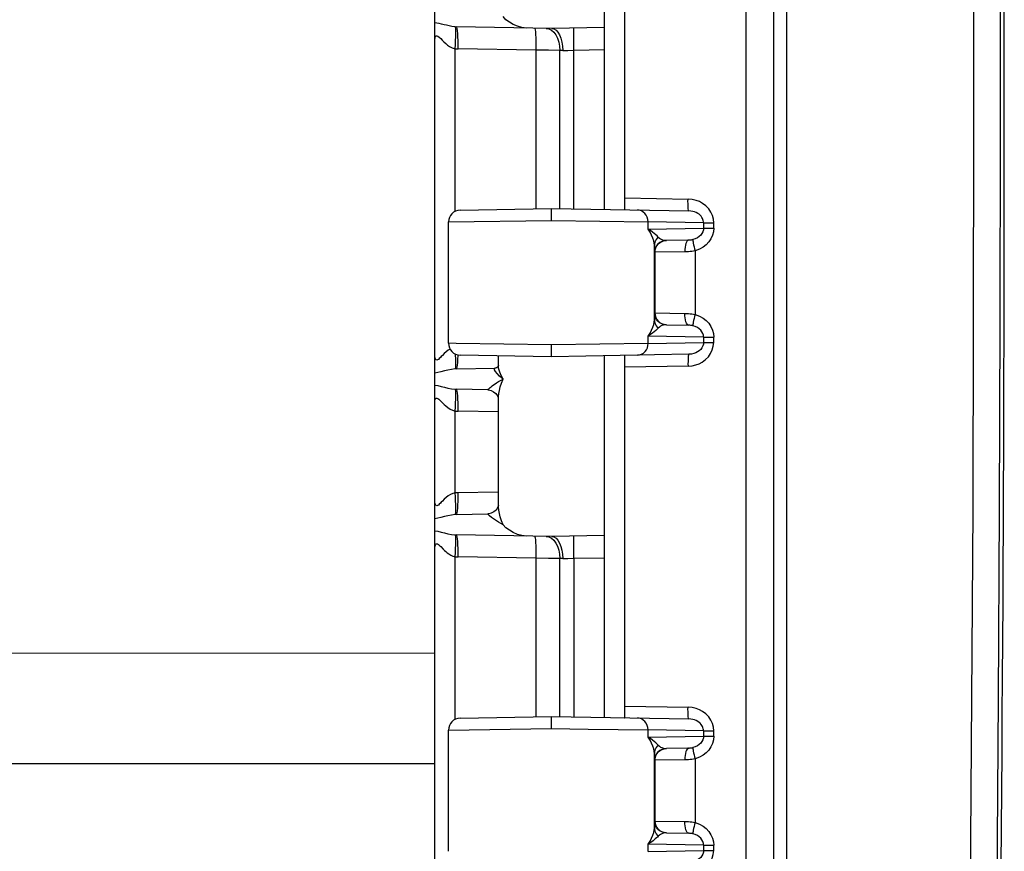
# Model space of a CAD drawing. Header units: inches. Extents: x 0 to 63, y 0 to 40.7.
# Tile 4 of 49: x 6.1 to 9, y 20 to 22.5. Entities that reach past the tile are written whole.
import ezdxf

# ---------------------------------------------------------------- set-up
doc = ezdxf.new("R2010")
doc.units = ezdxf.units.IN
doc.header["$LTSCALE"] = 3.462963
doc.header["$MEASUREMENT"] = 0
doc.layers.get('0').update_dxf_attribs({"linetype": 'CONTINUOUS'})
doc.layers.add('_87240', color=7, linetype='CONTINUOUS')

msp = doc.modelspace()

# ---------------------------------------------------------------- linework, layer by layer
at = {"color": 7, "linetype": 'Continuous'}
for p, q in [((8.3652, 17.6096), (8.3652, 26.7722)), ((7.9252, 21.9067), (7.9252, 22.9751)), ((7.4396, 21.9049), (7.709, 21.9096)), ((7.709, 21.9096), (8.1145, 21.9025)), ((7.709, 21.8746), (7.709, 21.9096)), ((7.4052, 21.5118), (7.4052, 21.8699)), ((8.1135, 21.8167), (8.0482, 21.8155)), ((8.103, 21.7817), (8.0144, 21.7806)), ((8.0144, 21.7806), (8.0144, 21.6012)), ((8.0144, 21.6012), (8.103, 21.6001)), ((8.0482, 21.5662), (8.1135, 21.5651)), ((7.709, 21.4721), (7.709, 21.5071)), ((7.709, 21.4721), (7.4396, 21.4768)), ((8.1145, 21.4792), (7.709, 21.4721)), ((7.9252, 20.4067), (7.9252, 21.4751)), ((7.4396, 20.4049), (7.709, 20.4096)), ((7.709, 20.4096), (8.1145, 20.4025)), ((7.709, 20.3746), (7.709, 20.4096)), ((7.4052, 20.0118), (7.4052, 20.3699)), ((8.1135, 20.3167), (8.0482, 20.3155)), ((8.103, 20.2817), (8.0144, 20.2806)), ((8.0144, 20.2806), (8.0144, 20.1012)), ((8.0144, 20.1012), (8.103, 20.1001)), ((8.0482, 20.0662), (8.1135, 20.0651))]:
    msp.add_line(p, q, dxfattribs=at)
at = {"color": 9, "linetype": 'Continuous'}
for p, q in [((8.2831, 26.6128), (8.2831, 17.769)), ((8.4033, 17.9114), (8.4033, 26.4703)), ((7.9252, 21.9408), (8.1121, 21.9375)), ((7.4052, 21.8699), (7.709, 21.8746)), ((7.709, 21.8746), (7.9944, 21.8702)), ((8.1579, 21.8674), (7.9944, 21.8702)), ((7.9944, 21.849), (7.9944, 21.8702)), ((7.9944, 21.849), (8.1579, 21.8519)), ((8.1579, 21.8674), (8.1878, 21.8674)), ((8.1579, 21.8674), (8.1579, 21.8519)), ((8.1579, 21.8519), (8.1878, 21.8519)), ((8.1878, 21.8519), (8.1878, 21.8674)), ((8.1265, 21.8182), (8.1263, 21.817)), ((8.0127, 21.5806), (8.0127, 21.8011)), ((8.0138, 21.7805), (8.0144, 21.7806)), ((8.1331, 21.7847), (8.1331, 21.597)), ((8.0144, 21.6012), (8.0138, 21.6012)), ((8.1263, 21.5648), (8.1265, 21.5635)), ((8.1579, 21.5299), (7.9944, 21.5327)), ((7.9944, 21.5115), (7.9944, 21.5327)), ((8.1579, 21.5299), (8.1878, 21.5299)), ((8.1579, 21.5299), (8.1579, 21.5144)), ((8.1878, 21.5144), (8.1878, 21.5299)), ((7.4283, 21.5115), (7.4052, 21.5118)), ((7.709, 21.5071), (7.4283, 21.5115)), ((7.9944, 21.5115), (7.709, 21.5071)), ((7.9944, 21.5115), (8.1579, 21.5144)), ((8.1579, 21.5144), (8.1878, 21.5144)), ((8.1121, 21.4442), (7.9252, 21.4409)), ((7.9252, 20.4408), (8.1121, 20.4375)), ((7.4052, 20.3699), (7.709, 20.3746)), ((7.709, 20.3746), (7.8179, 20.3729)), ((7.8179, 20.3729), (7.9944, 20.3702)), ((8.1579, 20.3674), (7.9944, 20.3702)), ((7.9944, 20.349), (7.9944, 20.3702)), ((8.1579, 20.3674), (8.1878, 20.3674)), ((8.1579, 20.3674), (8.1579, 20.3519)), ((8.1878, 20.3519), (8.1878, 20.3674)), ((7.9944, 20.349), (8.1579, 20.3519)), ((8.1579, 20.3519), (8.1878, 20.3519)), ((8.1265, 20.3182), (8.1263, 20.317)), ((8.0127, 20.0806), (8.0127, 20.3011)), ((8.0138, 20.2805), (8.0144, 20.2806)), ((8.1331, 20.2847), (8.1331, 20.097)), ((8.0144, 20.1012), (8.0138, 20.1012)), ((8.1263, 20.0648), (8.1265, 20.0635)), ((8.1579, 20.0299), (7.9944, 20.0327)), ((7.9944, 20.0115), (7.9944, 20.0327)), ((8.1579, 20.0299), (8.1878, 20.0299)), ((8.1579, 20.0299), (8.1579, 20.0144)), ((8.1878, 20.0144), (8.1878, 20.0299)), ((7.9944, 20.0115), (8.1579, 20.0144)), ((8.1579, 20.0144), (8.1878, 20.0144))]:
    msp.add_line(p, q, dxfattribs=at)
for points in [[(9.011, 25.611), (9.0181, 25.0126), (9.0236, 24.4365), (9.0279, 23.8603), (9.0309, 23.2841), (9.0326, 22.7079), (9.0331, 22.1317)], [(8.9555, 22.1317), (8.955, 22.7074), (8.9533, 23.283), (8.9503, 23.8586), (8.946, 24.4342), (8.9405, 25.0098), (8.9337, 25.5854)], [(8.9337, 18.7964), (8.9403, 19.3522), (8.9457, 19.9081), (8.9499, 20.464), (8.9529, 21.0199), (8.9548, 21.5758), (8.9555, 22.1317)], [(9.0331, 22.1317), (9.0324, 21.5752), (9.0305, 21.0187), (9.0275, 20.4623), (9.0232, 19.9058), (9.0179, 19.3494)], [(8.1145, 21.9025), (8.1139, 21.9032), (8.1134, 21.9052), (8.1129, 21.9085), (8.1125, 21.9128), (8.1123, 21.9181), (8.1121, 21.9242), (8.112, 21.9307), (8.1121, 21.9375)], [(8.1878, 21.8674), (8.1868, 21.8784), (8.184, 21.8889), (8.1794, 21.8991), (8.173, 21.9086), (8.1646, 21.9173), (8.1551, 21.9247), (8.1459, 21.9299), (8.136, 21.9336), (8.1247, 21.9362), (8.1121, 21.9375)], [(7.9944, 21.8702), (7.9938, 21.8771), (7.9919, 21.8837), (7.9888, 21.8898), (7.9847, 21.8951), (7.9798, 21.8993), (7.9744, 21.9025), (7.9684, 21.9045), (7.9621, 21.9052)], [(8.1579, 21.8674), (8.1577, 21.8705), (8.1572, 21.8738), (8.1562, 21.877), (8.1548, 21.8803), (8.1529, 21.8835), (8.1506, 21.8866), (8.1478, 21.8897), (8.1445, 21.8925), (8.1406, 21.8952), (8.1362, 21.8976), (8.1314, 21.8996), (8.1261, 21.9011), (8.1204, 21.9021), (8.1145, 21.9025)], [(8.024, 21.8254), (8.0208, 21.8286), (8.0169, 21.8321), (8.0124, 21.836), (8.0071, 21.8401), (8.0012, 21.8445), (7.9944, 21.849)], [(8.0127, 21.8011), (8.0122, 21.8075), (8.0108, 21.8147), (8.0083, 21.8226), (8.0048, 21.831), (8.0002, 21.8398), (7.9944, 21.849)], [(8.1579, 21.8519), (8.1573, 21.8464), (8.1557, 21.8411), (8.1531, 21.8361), (8.1496, 21.8314), (8.1451, 21.8271), (8.1396, 21.8234), (8.1334, 21.8204), (8.1265, 21.8182)], [(8.1878, 21.8519), (8.1868, 21.841), (8.1841, 21.8305), (8.1795, 21.8203), (8.1732, 21.8109), (8.1658, 21.8027), (8.1568, 21.7957), (8.1458, 21.7897), (8.1331, 21.7847)], [(8.024, 21.8254), (8.0207, 21.8221), (8.0179, 21.8183), (8.0157, 21.8143), (8.014, 21.81), (8.0131, 21.8056), (8.0127, 21.8011)], [(8.024, 21.8254), (8.0276, 21.8223), (8.0313, 21.8198), (8.0352, 21.8179), (8.0393, 21.8166), (8.0436, 21.8158), (8.0482, 21.8155)], [(8.1135, 21.8167), (8.1114, 21.816), (8.1093, 21.8139), (8.1074, 21.8107), (8.1058, 21.8064), (8.1045, 21.8011), (8.1036, 21.7951), (8.1031, 21.7885), (8.103, 21.7817)], [(8.1135, 21.8167), (8.1157, 21.8168), (8.1179, 21.8169), (8.1201, 21.8171), (8.1222, 21.8174), (8.1244, 21.8178), (8.1265, 21.8182)], [(8.1263, 21.817), (8.1265, 21.8146), (8.1269, 21.8113), (8.1277, 21.8072), (8.1287, 21.8022), (8.13, 21.7968), (8.1315, 21.7908), (8.1331, 21.7847)], [(8.0127, 21.8011), (8.0129, 21.7948), (8.013, 21.7896), (8.0132, 21.7856), (8.0134, 21.7828), (8.0136, 21.7811), (8.0138, 21.7805)], [(8.0482, 21.8155), (8.0414, 21.8148), (8.035, 21.8127), (8.029, 21.8094), (8.0238, 21.8051), (8.0195, 21.7998), (8.0164, 21.7938), (8.0144, 21.7873), (8.0138, 21.7805)], [(8.1331, 21.7847), (8.1282, 21.7838), (8.1232, 21.7831), (8.1182, 21.7825), (8.1131, 21.7821), (8.1081, 21.7818), (8.103, 21.7817)], [(8.0138, 21.6012), (8.0136, 21.6006), (8.0134, 21.5988), (8.0132, 21.5959), (8.013, 21.5918), (8.0129, 21.5868), (8.0127, 21.5806)], [(8.0482, 21.5662), (8.0413, 21.567), (8.0347, 21.5691), (8.0287, 21.5725), (8.0234, 21.577), (8.0193, 21.5823), (8.0163, 21.5882), (8.0144, 21.5946), (8.0138, 21.6012)], [(8.103, 21.6001), (8.1081, 21.5999), (8.1131, 21.5996), (8.1182, 21.5992), (8.1232, 21.5986), (8.1282, 21.5979), (8.1331, 21.597)], [(8.1135, 21.5651), (8.1114, 21.5658), (8.1093, 21.5678), (8.1074, 21.571), (8.1058, 21.5754), (8.1045, 21.5807), (8.1036, 21.5867), (8.1031, 21.5932), (8.103, 21.6001)], [(8.1331, 21.597), (8.1314, 21.5909), (8.13, 21.585), (8.1287, 21.5795), (8.1277, 21.5746), (8.1269, 21.5704), (8.1265, 21.5671), (8.1263, 21.5648)], [(8.1331, 21.597), (8.1456, 21.5923), (8.1564, 21.5863), (8.1657, 21.5791), (8.1733, 21.5707), (8.1797, 21.5609), (8.1844, 21.5504), (8.187, 21.5402), (8.1878, 21.5299)], [(7.9944, 21.5327), (8.0002, 21.5419), (8.0048, 21.5507), (8.0083, 21.5592), (8.0108, 21.5671), (8.0122, 21.5742), (8.0127, 21.5806)], [(8.024, 21.5563), (8.0208, 21.5532), (8.0169, 21.5496), (8.0124, 21.5458), (8.0072, 21.5417), (8.0012, 21.5373), (7.9944, 21.5327)], [(8.0127, 21.5806), (8.0131, 21.5762), (8.014, 21.5717), (8.0157, 21.5675), (8.0179, 21.5634), (8.0207, 21.5597), (8.024, 21.5563)], [(8.0482, 21.5662), (8.0436, 21.566), (8.0393, 21.5652), (8.0352, 21.5638), (8.0313, 21.5619), (8.0276, 21.5594), (8.024, 21.5563)], [(8.1265, 21.5635), (8.1244, 21.564), (8.1223, 21.5643), (8.1201, 21.5646), (8.1179, 21.5648), (8.1157, 21.565), (8.1135, 21.5651)], [(8.1579, 21.5299), (8.1573, 21.5354), (8.1557, 21.5407), (8.1531, 21.5458), (8.1495, 21.5504), (8.145, 21.5547), (8.1396, 21.5583), (8.1334, 21.5613), (8.1265, 21.5635)], [(7.9621, 21.4765), (7.9686, 21.4773), (7.9747, 21.4795), (7.9805, 21.4829), (7.9854, 21.4874), (7.9892, 21.4926), (7.9921, 21.4985), (7.9938, 21.5049), (7.9944, 21.5115)], [(8.1121, 21.4442), (8.1241, 21.4454), (8.1351, 21.4478), (8.1447, 21.4512), (8.1537, 21.4562), (8.1633, 21.4634), (8.1721, 21.472), (8.1788, 21.4816), (8.1837, 21.492), (8.1867, 21.5029), (8.1878, 21.5144)], [(8.1579, 21.5144), (8.1574, 21.5091), (8.1559, 21.5038), (8.1532, 21.4987), (8.1496, 21.4939), (8.1453, 21.4898), (8.1404, 21.4864), (8.1352, 21.4837), (8.1293, 21.4815), (8.1224, 21.4799), (8.1145, 21.4792)], [(8.1145, 21.4792), (8.1139, 21.4785), (8.1134, 21.4765), (8.1129, 21.4733), (8.1125, 21.4689), (8.1123, 21.4636), (8.1121, 21.4576), (8.112, 21.451), (8.1121, 21.4442)], [(8.1145, 20.4025), (8.1139, 20.4032), (8.1134, 20.4052), (8.1129, 20.4085), (8.1125, 20.4128), (8.1123, 20.4181), (8.1121, 20.4242), (8.112, 20.4307), (8.1121, 20.4375)], [(8.1878, 20.3674), (8.1868, 20.3784), (8.184, 20.3889), (8.1794, 20.3991), (8.173, 20.4086), (8.1646, 20.4173), (8.1551, 20.4247), (8.1459, 20.4299), (8.136, 20.4336), (8.1247, 20.4362), (8.1121, 20.4375)], [(7.9944, 20.3702), (7.9938, 20.3771), (7.9919, 20.3837), (7.9888, 20.3898), (7.9847, 20.3951), (7.9798, 20.3993), (7.9744, 20.4025), (7.9684, 20.4045), (7.9621, 20.4052)], [(8.1579, 20.3674), (8.1577, 20.3705), (8.1572, 20.3738), (8.1562, 20.377), (8.1548, 20.3803), (8.1529, 20.3835), (8.1506, 20.3866), (8.1478, 20.3897), (8.1445, 20.3925), (8.1406, 20.3952), (8.1362, 20.3976), (8.1314, 20.3996), (8.1261, 20.4011), (8.1204, 20.4021), (8.1145, 20.4025)], [(8.024, 20.3254), (8.0208, 20.3286), (8.0169, 20.3321), (8.0124, 20.336), (8.0071, 20.3401), (8.0012, 20.3445), (7.9944, 20.349)], [(8.0127, 20.3011), (8.0122, 20.3075), (8.0108, 20.3147), (8.0083, 20.3226), (8.0048, 20.331), (8.0002, 20.3398), (7.9944, 20.349)], [(8.1579, 20.3519), (8.1573, 20.3464), (8.1557, 20.3411), (8.1531, 20.3361), (8.1496, 20.3314), (8.1451, 20.3271), (8.1396, 20.3234), (8.1334, 20.3204), (8.1265, 20.3182)], [(8.1878, 20.3519), (8.1868, 20.341), (8.1841, 20.3305), (8.1795, 20.3203), (8.1732, 20.3109), (8.1658, 20.3027), (8.1568, 20.2957), (8.1458, 20.2897), (8.1331, 20.2847)], [(8.024, 20.3254), (8.0207, 20.3221), (8.0179, 20.3183), (8.0157, 20.3143), (8.014, 20.31), (8.0131, 20.3056), (8.0127, 20.3011)], [(8.0482, 20.3155), (8.0414, 20.3148), (8.035, 20.3127), (8.029, 20.3094), (8.0238, 20.3051), (8.0195, 20.2998), (8.0164, 20.2938), (8.0144, 20.2873), (8.0138, 20.2805)], [(8.024, 20.3254), (8.0276, 20.3223), (8.0313, 20.3198), (8.0352, 20.3179), (8.0393, 20.3166), (8.0436, 20.3158), (8.0482, 20.3155)], [(8.1135, 20.3167), (8.1114, 20.316), (8.1093, 20.3139), (8.1074, 20.3107), (8.1058, 20.3064), (8.1045, 20.3011), (8.1036, 20.2951), (8.1031, 20.2885), (8.103, 20.2817)], [(8.1135, 20.3167), (8.1157, 20.3168), (8.1179, 20.3169), (8.1201, 20.3171), (8.1222, 20.3174), (8.1244, 20.3178), (8.1265, 20.3182)], [(8.1263, 20.317), (8.1265, 20.3146), (8.1269, 20.3113), (8.1277, 20.3072), (8.1287, 20.3022), (8.13, 20.2968), (8.1315, 20.2908), (8.1331, 20.2847)], [(8.0127, 20.3011), (8.0129, 20.2948), (8.013, 20.2896), (8.0132, 20.2856), (8.0134, 20.2828), (8.0136, 20.2811), (8.0138, 20.2805)], [(8.1331, 20.2847), (8.1282, 20.2838), (8.1232, 20.2831), (8.1182, 20.2825), (8.1131, 20.2821), (8.1081, 20.2818), (8.103, 20.2817)], [(7.9944, 20.0327), (8.0002, 20.0419), (8.0048, 20.0507), (8.0083, 20.0592), (8.0108, 20.0671), (8.0122, 20.0742), (8.0127, 20.0806)], [(8.0138, 20.1012), (8.0136, 20.1006), (8.0134, 20.0988), (8.0132, 20.0959), (8.013, 20.0918), (8.0129, 20.0868), (8.0127, 20.0806)], [(8.0127, 20.0806), (8.0131, 20.0762), (8.014, 20.0717), (8.0157, 20.0675), (8.0179, 20.0634), (8.0207, 20.0597), (8.024, 20.0563)], [(8.0482, 20.0662), (8.0413, 20.067), (8.0347, 20.0691), (8.0287, 20.0725), (8.0234, 20.077), (8.0193, 20.0823), (8.0163, 20.0882), (8.0144, 20.0946), (8.0138, 20.1012)], [(8.103, 20.1001), (8.1081, 20.0999), (8.1131, 20.0996), (8.1182, 20.0992), (8.1232, 20.0986), (8.1282, 20.0979), (8.1331, 20.097)], [(8.1135, 20.0651), (8.1114, 20.0658), (8.1093, 20.0678), (8.1074, 20.071), (8.1058, 20.0754), (8.1045, 20.0807), (8.1036, 20.0867), (8.1031, 20.0932), (8.103, 20.1001)], [(8.1331, 20.097), (8.1314, 20.0909), (8.13, 20.085), (8.1287, 20.0795), (8.1277, 20.0746), (8.1269, 20.0704), (8.1265, 20.0671), (8.1263, 20.0648)], [(8.1331, 20.097), (8.1456, 20.0923), (8.1564, 20.0863), (8.1657, 20.0791), (8.1733, 20.0707), (8.1797, 20.0609), (8.1844, 20.0504), (8.187, 20.0402), (8.1878, 20.0299)], [(8.024, 20.0563), (8.0216, 20.054), (8.0189, 20.0514), (8.0156, 20.0484), (8.012, 20.0455), (8.0088, 20.0429), (8.0052, 20.0402), (8.0004, 20.0367), (7.9944, 20.0327)], [(8.0482, 20.0662), (8.0436, 20.066), (8.0393, 20.0652), (8.0352, 20.0638), (8.0313, 20.0619), (8.0276, 20.0594), (8.024, 20.0563)], [(8.1265, 20.0635), (8.1244, 20.064), (8.1223, 20.0643), (8.1201, 20.0646), (8.1179, 20.0648), (8.1157, 20.065), (8.1135, 20.0651)], [(8.1579, 20.0299), (8.1573, 20.0354), (8.1557, 20.0407), (8.1531, 20.0458), (8.1495, 20.0504), (8.145, 20.0547), (8.1396, 20.0583), (8.1334, 20.0613), (8.1265, 20.0635)], [(8.1121, 19.9442), (8.1241, 19.9454), (8.1351, 19.9478), (8.1447, 19.9512), (8.1537, 19.9562), (8.1633, 19.9634), (8.1721, 19.972), (8.1788, 19.9816), (8.1837, 19.992), (8.1867, 20.0029), (8.1878, 20.0144)], [(8.1579, 20.0144), (8.1574, 20.0091), (8.1559, 20.0038), (8.1532, 19.9987), (8.1496, 19.9939), (8.1453, 19.9898), (8.1404, 19.9864), (8.1352, 19.9837), (8.1293, 19.9815), (8.1224, 19.9799), (8.1145, 19.9792)]]:
    msp.add_lwpolyline(points, dxfattribs=at)
at = {"color": 7, "linetype": 'Continuous'}
for points in [[(7.9242, 21.9059), (7.9245, 21.9059), (7.9248, 21.9059), (7.925, 21.9061), (7.9251, 21.9062), (7.9252, 21.9064), (7.9252, 21.9067)], [(8.0144, 21.7806), (8.0151, 21.7873), (8.017, 21.7938), (8.0202, 21.7998), (8.0244, 21.8051), (8.0296, 21.8094), (8.0356, 21.8127), (8.0421, 21.8148), (8.0488, 21.8156)], [(8.0144, 21.6012), (8.0151, 21.5944), (8.017, 21.5879), (8.0202, 21.5819), (8.0244, 21.5767), (8.0296, 21.5723), (8.0356, 21.569), (8.042, 21.567), (8.0488, 21.5662)], [(7.9252, 21.4751), (7.9252, 21.4753), (7.9251, 21.4755), (7.925, 21.4757), (7.9248, 21.4758), (7.9245, 21.4759), (7.9242, 21.4759)], [(7.9242, 20.4059), (7.9245, 20.4059), (7.9248, 20.4059), (7.925, 20.4061), (7.9251, 20.4062), (7.9252, 20.4064), (7.9252, 20.4067)], [(8.0144, 20.2806), (8.0151, 20.2873), (8.017, 20.2938), (8.0202, 20.2998), (8.0244, 20.3051), (8.0296, 20.3094), (8.0356, 20.3127), (8.0421, 20.3148), (8.0488, 20.3156)], [(8.0144, 20.1012), (8.0151, 20.0944), (8.017, 20.0879), (8.0202, 20.0819), (8.0244, 20.0767), (8.0296, 20.0723), (8.0356, 20.069), (8.042, 20.067), (8.0488, 20.0662)]]:
    msp.add_lwpolyline(points, dxfattribs=at)
for centre, radius, start, end in [((-257.7864, 22.1909), 266.8317, 359.236642, 0.763358), ((7.4402, 21.8699), 0.035, 91, 180), ((7.4402, 21.5118), 0.035, 180, 269), ((7.4402, 20.3699), 0.035, 91, 180)]:
    msp.add_arc(centre, radius, start, end, dxfattribs=at)
at = {"layer": '_87240', "color": 7, "linetype": 'Continuous'}
for p, q in [((7.3652, 17.5919), (7.3652, 26.7903)), ((7.8652, 21.9069), (7.8652, 22.975)), ((7.7102, 22.4411), (7.4291, 22.446)), ((7.8652, 22.4438), (7.7102, 22.4411)), ((7.5527, 21.4455), (7.5527, 21.4748)), ((7.8652, 20.4069), (7.8652, 21.475)), ((7.4291, 21.4362), (7.5418, 21.4382)), ((7.5211, 21.3744), (7.4291, 21.376)), ((7.5527, 21.034), (7.5527, 21.3482)), ((7.4291, 21.0062), (7.5212, 21.0078)), ((7.7102, 20.9411), (7.4291, 20.946)), ((7.8652, 20.9438), (7.7102, 20.9411))]:
    msp.add_line(p, q, dxfattribs=at)
at = {"layer": '_87240', "color": 9, "linetype": 'Continuous'}
for p, q in [((7.4259, 22.4445), (7.425, 22.4462)), ((7.4246, 21.9011), (7.4246, 22.3815)), ((7.6633, 22.377), (7.4336, 22.381)), ((7.7006, 22.3767), (7.6633, 22.377)), ((7.6633, 22.377), (7.6633, 21.9088)), ((7.7336, 22.3764), (7.7006, 22.3767)), ((7.7424, 22.3761), (7.7336, 22.3764)), ((7.7336, 21.9092), (7.7336, 22.3764)), ((7.7424, 22.3761), (7.7578, 22.3766)), ((7.7578, 22.3766), (7.7756, 22.3772)), ((7.7756, 22.3772), (7.8652, 22.3788)), ((7.7756, 21.9085), (7.7756, 22.3772)), ((7.4264, 21.4762), (7.4261, 21.4798)), ((7.5533, 21.4387), (7.5527, 21.4455)), ((7.4259, 21.3745), (7.425, 21.3762)), ((7.4246, 21.0707), (7.4246, 21.3115)), ((7.5527, 21.3089), (7.4336, 21.311)), ((7.4321, 21.0711), (7.5527, 21.0733)), ((7.4259, 20.9445), (7.425, 20.9462)), ((7.4246, 20.4011), (7.4246, 20.8815)), ((7.6633, 20.877), (7.4336, 20.881)), ((7.7006, 20.8767), (7.6633, 20.877)), ((7.6633, 20.877), (7.6633, 20.4088)), ((7.7336, 20.8764), (7.7006, 20.8767)), ((7.7424, 20.8761), (7.7336, 20.8764)), ((7.7336, 20.4092), (7.7336, 20.8764)), ((7.7424, 20.8761), (7.7578, 20.8766)), ((7.7578, 20.8766), (7.7756, 20.8772)), ((7.7756, 20.8772), (7.8652, 20.8788)), ((7.7756, 20.8772), (7.7756, 20.4085)), ((7.3652, 20.5961), (4.1135, 20.597)), ((3.7252, 20.2708), (7.3652, 20.2708))]:
    msp.add_line(p, q, dxfattribs=at)
for points in [[(7.425, 22.4462), (7.4155, 22.4472), (7.4069, 22.4489), (7.3994, 22.4506), (7.3923, 22.4524), (7.385, 22.4542), (7.3779, 22.456), (7.3714, 22.4573), (7.3652, 22.4583)], [(7.4246, 22.3815), (7.4256, 22.3937), (7.4263, 22.4057), (7.4268, 22.4166), (7.427, 22.4263), (7.4269, 22.4343), (7.4266, 22.4405), (7.4259, 22.4445)], [(7.425, 22.4462), (7.4257, 22.4461), (7.4263, 22.4461), (7.427, 22.4461), (7.4277, 22.446), (7.4284, 22.446), (7.4291, 22.446)], [(7.4336, 22.381), (7.4337, 22.3936), (7.4336, 22.4056), (7.4333, 22.4165), (7.4328, 22.4262), (7.4321, 22.4345), (7.4312, 22.4407), (7.4302, 22.4446), (7.4291, 22.446)], [(7.6588, 22.442), (7.6598, 22.4408), (7.6608, 22.4371), (7.6617, 22.4314), (7.6624, 22.4236), (7.6629, 22.4139), (7.6633, 22.4026), (7.6634, 22.3901), (7.6633, 22.377)], [(7.6939, 22.4414), (7.7019, 22.44), (7.7094, 22.4362), (7.7163, 22.4302)], [(7.7163, 22.4302), (7.7223, 22.4221), (7.7272, 22.4123), (7.7308, 22.4012), (7.733, 22.389), (7.7336, 22.3764)], [(7.7756, 22.3772), (7.7754, 22.3898), (7.7753, 22.4018), (7.7752, 22.4128), (7.7751, 22.4225), (7.7752, 22.4307), (7.7753, 22.437), (7.7754, 22.4409), (7.7756, 22.4422)], [(7.3652, 22.4075), (7.3657, 22.4132), (7.3671, 22.4172), (7.3689, 22.4194), (7.3711, 22.4199), (7.3742, 22.4186), (7.378, 22.4159), (7.3823, 22.4117), (7.387, 22.4068), (7.3921, 22.4017), (7.3975, 22.3966), (7.4028, 22.3921), (7.4087, 22.3881), (7.416, 22.3845), (7.4246, 22.3815)], [(7.4246, 22.3815), (7.4261, 22.3814), (7.4276, 22.3813), (7.4291, 22.3812), (7.4306, 22.3811), (7.4321, 22.381), (7.4336, 22.381)], [(7.3989, 21.4868), (7.3928, 21.4813), (7.3876, 21.4761), (7.3842, 21.4724), (7.3813, 21.4695), (7.3783, 21.4666), (7.3756, 21.4643), (7.373, 21.4629), (7.3708, 21.4623), (7.3692, 21.4627), (7.3679, 21.4638), (7.3669, 21.4653), (7.3661, 21.4676), (7.3655, 21.4707), (7.3652, 21.4747)], [(7.4099, 21.4947), (7.4048, 21.4915), (7.3989, 21.4868)], [(7.4269, 21.4479), (7.427, 21.4559), (7.4268, 21.4655), (7.4264, 21.4762)], [(7.4291, 21.4362), (7.4302, 21.4374), (7.4311, 21.441), (7.432, 21.4468), (7.4327, 21.4546), (7.4333, 21.4643), (7.4336, 21.4756), (7.4336, 21.4775)], [(7.425, 21.436), (7.4259, 21.4377), (7.4266, 21.4417), (7.4269, 21.4479)], [(7.425, 21.436), (7.4144, 21.4347), (7.4039, 21.4326), (7.3932, 21.4301), (7.3831, 21.4275), (7.3739, 21.4254), (7.3652, 21.4239)], [(7.4291, 21.4362), (7.4284, 21.4362), (7.4277, 21.4362), (7.427, 21.4361), (7.4263, 21.4361), (7.4257, 21.4361), (7.425, 21.436)], [(7.5662, 21.4061), (7.5563, 21.4146), (7.549, 21.4223), (7.5441, 21.4287), (7.5414, 21.4337), (7.5408, 21.437), (7.5418, 21.4382)], [(7.5662, 21.4061), (7.5596, 21.4186), (7.5554, 21.4295), (7.5533, 21.4387)], [(7.3652, 21.3883), (7.3744, 21.3867), (7.3838, 21.3845), (7.3936, 21.382), (7.4039, 21.3795), (7.4143, 21.3775), (7.425, 21.3762)], [(7.5211, 21.3744), (7.5211, 21.3746), (7.5216, 21.3753), (7.5226, 21.3764), (7.5241, 21.3777), (7.526, 21.3794), (7.5283, 21.3814), (7.5312, 21.3836), (7.5345, 21.3861), (7.5383, 21.3888), (7.5426, 21.3918), (7.5475, 21.395), (7.5531, 21.3985), (7.5593, 21.4022), (7.5662, 21.4061)], [(7.5527, 21.3482), (7.5529, 21.3546), (7.5538, 21.3633), (7.5555, 21.3728), (7.558, 21.3831), (7.5615, 21.3942), (7.5662, 21.4061)], [(7.4246, 21.3115), (7.4256, 21.3237), (7.4263, 21.3357), (7.4268, 21.3466), (7.427, 21.3563), (7.4269, 21.3643), (7.4266, 21.3705), (7.4259, 21.3745)], [(7.425, 21.3762), (7.4257, 21.3761), (7.4263, 21.3761), (7.427, 21.3761), (7.4277, 21.376), (7.4284, 21.376), (7.4291, 21.376)], [(7.4336, 21.311), (7.4337, 21.3236), (7.4336, 21.3356), (7.4333, 21.3465), (7.4328, 21.3562), (7.4321, 21.3645), (7.4312, 21.3707), (7.4302, 21.3746), (7.4291, 21.376)], [(7.3652, 21.3375), (7.3655, 21.3419), (7.3663, 21.3453), (7.3675, 21.3479), (7.3691, 21.3495), (7.3712, 21.3498), (7.3737, 21.349), (7.3766, 21.347), (7.38, 21.344), (7.3839, 21.3401), (7.3881, 21.3357), (7.3924, 21.3313), (7.3973, 21.3268), (7.4033, 21.3218), (7.4101, 21.3172), (7.4171, 21.3139), (7.4246, 21.3115)], [(7.4246, 21.3115), (7.4261, 21.3114), (7.4276, 21.3113), (7.4291, 21.3112), (7.4306, 21.3111), (7.4321, 21.311), (7.4336, 21.311)], [(7.4246, 21.0707), (7.4177, 21.0685), (7.411, 21.0655), (7.4048, 21.0615), (7.3989, 21.0568), (7.3928, 21.0513), (7.3876, 21.0461), (7.3842, 21.0424), (7.3813, 21.0395), (7.3783, 21.0366), (7.3756, 21.0343), (7.373, 21.0329), (7.3708, 21.0323), (7.3692, 21.0327), (7.3679, 21.0338), (7.3669, 21.0353), (7.3661, 21.0376), (7.3655, 21.0407), (7.3652, 21.0447)], [(7.4246, 21.0707), (7.4261, 21.0708), (7.4276, 21.0709), (7.4291, 21.071), (7.4306, 21.0711), (7.4321, 21.0711)], [(7.4269, 21.0179), (7.427, 21.0259), (7.4268, 21.0355), (7.4263, 21.0465), (7.4256, 21.0585), (7.4246, 21.0707)], [(7.4291, 21.0062), (7.4302, 21.0074), (7.4311, 21.011), (7.432, 21.0168), (7.4327, 21.0246), (7.4333, 21.0343), (7.4336, 21.0456), (7.4337, 21.0581), (7.4336, 21.0712)], [(7.5662, 20.9761), (7.5615, 20.988), (7.558, 20.9991), (7.5555, 21.0094), (7.5538, 21.0189), (7.5529, 21.0276), (7.5527, 21.034)], [(7.425, 21.006), (7.4144, 21.0047), (7.4039, 21.0026), (7.3932, 21.0001), (7.3831, 20.9975), (7.3739, 20.9954), (7.3652, 20.9939)], [(7.425, 21.006), (7.4259, 21.0077), (7.4266, 21.0117), (7.4269, 21.0179)], [(7.4291, 21.0062), (7.4284, 21.0062), (7.4277, 21.0062), (7.427, 21.0061), (7.4263, 21.0061), (7.4257, 21.0061), (7.425, 21.006)], [(7.5662, 20.9761), (7.5525, 20.984), (7.5414, 20.9913), (7.5326, 20.9974), (7.5262, 21.0026), (7.5225, 21.0063), (7.5211, 21.0078)], [(7.3652, 20.9583), (7.3744, 20.9567), (7.3838, 20.9545), (7.3936, 20.952), (7.4039, 20.9495), (7.4143, 20.9475), (7.425, 20.9462)], [(7.425, 20.9462), (7.4257, 20.9461), (7.4263, 20.9461), (7.427, 20.9461), (7.4277, 20.946), (7.4284, 20.946), (7.4291, 20.946)], [(7.4336, 20.881), (7.4337, 20.8936), (7.4336, 20.9056), (7.4333, 20.9165), (7.4328, 20.9262), (7.4321, 20.9345), (7.4312, 20.9407), (7.4302, 20.9446), (7.4291, 20.946)], [(7.3652, 20.9075), (7.3654, 20.9111), (7.3659, 20.9141), (7.3668, 20.9166), (7.3679, 20.9185), (7.3694, 20.9196), (7.3711, 20.9199), (7.3733, 20.9192), (7.3756, 20.9179), (7.3777, 20.9162), (7.38, 20.914), (7.3827, 20.9113), (7.3897, 20.9041)], [(7.4246, 20.8815), (7.4256, 20.8937), (7.4263, 20.9057), (7.4268, 20.9166), (7.427, 20.9263), (7.4269, 20.9343), (7.4266, 20.9405), (7.4259, 20.9445)], [(7.6588, 20.942), (7.6598, 20.9408), (7.6608, 20.9371), (7.6617, 20.9314), (7.6624, 20.9236), (7.6629, 20.9139), (7.6633, 20.9026), (7.6634, 20.8901), (7.6633, 20.877)], [(7.6939, 20.9414), (7.7019, 20.94), (7.7094, 20.9362), (7.7163, 20.9302)], [(7.7163, 20.9302), (7.7223, 20.9221), (7.7272, 20.9123), (7.7308, 20.9012), (7.733, 20.889), (7.7336, 20.8764)], [(7.7756, 20.8772), (7.7754, 20.8898), (7.7753, 20.9018), (7.7752, 20.9128), (7.7751, 20.9225), (7.7752, 20.9307), (7.7753, 20.937), (7.7754, 20.9409), (7.7756, 20.9422)], [(7.3897, 20.9041), (7.3938, 20.9), (7.3973, 20.8967), (7.4011, 20.8935), (7.4061, 20.8898), (7.4118, 20.8862), (7.418, 20.8835), (7.4246, 20.8815)], [(7.4246, 20.8815), (7.4261, 20.8814), (7.4276, 20.8813), (7.4291, 20.8812), (7.4306, 20.8811), (7.4321, 20.881), (7.4336, 20.881)]]:
    msp.add_lwpolyline(points, dxfattribs=at)
at = {"layer": '_87240', "color": 7, "linetype": 'Continuous'}
for points in [[(7.6356, 22.4424), (7.6217, 22.4442), (7.6086, 22.4476), (7.5964, 22.4529), (7.5852, 22.4596), (7.575, 22.4672), (7.5662, 22.4761)], [(7.7102, 22.4411), (7.7165, 22.4399), (7.7226, 22.4361), (7.7281, 22.4301), (7.733, 22.4221), (7.7369, 22.4122), (7.7399, 22.401), (7.7418, 22.3887), (7.7424, 22.3761)], [(7.5527, 21.446), (7.5526, 21.4454), (7.5517, 21.4437), (7.5497, 21.4414), (7.5468, 21.4394), (7.5436, 21.4383), (7.5418, 21.4382)], [(7.5211, 21.3744), (7.5236, 21.3742), (7.531, 21.3725), (7.5386, 21.3688), (7.5451, 21.3633), (7.5497, 21.3571), (7.552, 21.3519)], [(7.5527, 21.034), (7.5527, 21.0336), (7.5521, 21.0306), (7.55, 21.0256), (7.5456, 21.0195), (7.5392, 21.0139), (7.5316, 21.0099), (7.524, 21.008), (7.5212, 21.0078)], [(7.6356, 20.9424), (7.6217, 20.9442), (7.6086, 20.9476), (7.5964, 20.9529), (7.5852, 20.9596), (7.575, 20.9672), (7.5662, 20.9761)], [(7.7102, 20.9411), (7.7165, 20.9399), (7.7226, 20.9361), (7.7281, 20.9301), (7.733, 20.9221), (7.7369, 20.9122), (7.7399, 20.901), (7.7418, 20.8887), (7.7424, 20.8761)]]:
    msp.add_lwpolyline(points, dxfattribs=at)

doc.saveas('drawing.dxf')
